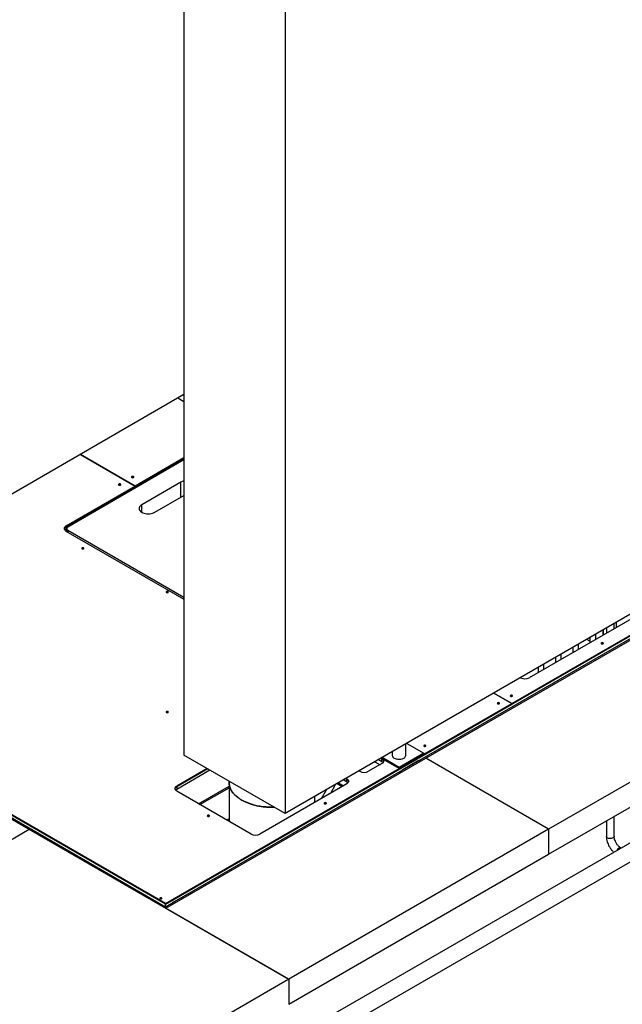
# Model space of a CAD drawing. Header units: millimetres. Extents: x 5 to 589, y 5 to 415.
# Tile 40 of 96: x 302 to 327, y 214 to 254. Entities that reach past the tile are written whole.
import ezdxf

# ---------------------------------------------------------------- set-up
doc = ezdxf.new("R2010")
doc.units = ezdxf.units.MM
doc.layers.add('TRAIT-FORT', color=4, linetype='Continuous', lineweight=25)

msp = doc.modelspace()

# ---------------------------------------------------------------- linework, layer by layer
at = {"layer": 'TRAIT-FORT', "color": 4, "linetype": 'Continuous', "lineweight": 25}
for p, q in [((308.88667, 279.78886), (308.88667, 223.69664)), ((313.01794, 277.40393), (313.01794, 221.31171)), ((371.3648, 245.66154), (299.60597, 204.25037)), ((299.9421, 203.6679), (371.70097, 245.07909)), ((322.27579, 225.7742), (347.02452, 240.06134)), ((308.88667, 238.41852), (300.0991, 233.34556)), ((308.88667, 238.12139), (308.62932, 238.26995)), ((306.89622, 234.68326), (304.65626, 235.97636)), ((304.65626, 235.97636), (306.89621, 234.68326)), ((304.06774, 233.01979), (308.88667, 235.8017)), ((308.88667, 235.75068), (304.13845, 233.00959)), ((308.88667, 235.83232), (306.89622, 234.68326)), ((306.89622, 234.65264), (308.88667, 235.8017)), ((306.82197, 235.03839), (306.8265, 235.03533)), ((308.75232, 234.83631), (307.16133, 233.91785)), ((308.75232, 234.224), (308.75232, 234.83631)), ((306.89621, 234.68326), (304.06779, 233.05044)), ((304.06779, 233.01982), (306.89621, 234.65264)), ((306.29164, 234.73224), (306.29617, 234.72918)), ((306.89621, 234.65264), (306.89621, 234.68326)), ((306.89621, 234.65264), (306.89622, 234.65264)), ((306.89622, 234.68326), (306.89622, 234.65264)), ((307.69166, 233.61169), (308.88667, 234.30156)), ((307.16133, 233.61169), (307.16133, 233.91785)), ((334.81804, 233.89664), (313.01794, 221.31171)), ((304.06774, 233.01979), (304.06774, 232.91773)), ((304.06774, 232.91773), (304.09451, 232.93318)), ((304.06779, 233.01982), (304.06779, 233.05044)), ((304.06779, 232.84634), (308.88667, 230.06446)), ((304.09451, 232.94836), (304.09451, 232.83091)), ((304.13845, 232.88713), (308.88667, 230.14604)), ((304.13845, 232.88713), (304.13845, 232.80555)), ((304.78904, 232.12994), (304.79357, 232.12688)), ((308.13365, 217.61012), (330.23074, 230.3665)), ((308.23618, 230.34404), (308.24072, 230.34099)), ((329.05076, 230.35885), (322.98731, 226.8585)), ((308.13365, 217.50805), (330.23074, 230.26443)), ((322.27579, 225.80482), (329.97613, 230.25013)), ((318.75816, 223.57004), (329.36476, 229.6931)), ((326.55296, 228.9169), (326.55296, 229.12531)), ((308.13365, 217.64074), (288.68822, 228.86635)), ((308.13365, 217.61012), (288.68822, 228.83573)), ((288.68822, 228.73366), (308.13365, 217.50805)), ((325.98805, 228.79919), (325.98805, 228.59078)), ((326.02466, 228.61192), (326.02466, 228.82033)), ((326.13743, 228.88543), (326.13743, 228.67702)), ((326.45493, 228.86031), (326.45493, 229.06872)), ((325.46935, 228.3515), (325.34095, 228.42563)), ((325.46935, 228.49976), (325.46935, 228.29135)), ((325.70735, 228.42874), (325.70735, 228.63715)), ((324.76225, 228.09155), (324.76225, 227.88314)), ((325.00025, 228.02054), (325.00025, 228.22895)), ((326.00224, 228.252), (326.00677, 228.24894)), ((324.05514, 227.68335), (324.05514, 227.47494)), ((324.29314, 227.61233), (324.29314, 227.82074)), ((323.34659, 227.27431), (323.34659, 227.0659)), ((323.58459, 227.2033), (323.58459, 227.41171)), ((291.96083, 226.79369), (302.56743, 220.67062)), ((322.63003, 226.86065), (322.63376, 226.8585)), ((334.38723, 226.79369), (323.78063, 220.67062)), ((322.27579, 225.80482), (321.53844, 226.23049)), ((321.53844, 226.23048), (322.27579, 225.80482)), ((322.28993, 226.10893), (322.29446, 226.10587)), ((308.13365, 217.61012), (322.27579, 225.7742)), ((318.68717, 223.73316), (322.27579, 225.80482)), ((321.7596, 225.80277), (321.76413, 225.79972)), ((322.27579, 225.80482), (322.27579, 225.7742)), ((322.27579, 225.7742), (322.27579, 225.80482)), ((322.27579, 225.7742), (322.27579, 225.7742)), ((323.78063, 219.64995), (334.38723, 225.77301)), ((308.23618, 225.4456), (308.24072, 225.44254)), ((317.9457, 223.68724), (317.9457, 224.15644)), ((317.98518, 224.17923), (318.68717, 223.77398)), ((318.7544, 224.06791), (318.75893, 224.06485)), ((308.15156, 217.44698), (318.75816, 223.57004)), ((313.01794, 221.31171), (308.88667, 223.69664)), ((316.97243, 223.42698), (316.82727, 223.51078)), ((316.97243, 223.52905), (316.91567, 223.56182)), ((316.97243, 223.55967), (316.94219, 223.57713)), ((317.67954, 223.15146), (316.94219, 223.57713)), ((317.67954, 223.15146), (316.97243, 223.55967)), ((316.97243, 223.52905), (316.97243, 223.55967)), ((316.97243, 223.42698), (316.97243, 223.52905)), ((317.67954, 223.19229), (316.97755, 223.59754)), ((317.3957, 223.83894), (317.3957, 223.68724)), ((318.68717, 223.77398), (317.67954, 223.19229)), ((317.67954, 223.15146), (318.68717, 223.73316)), ((318.68717, 223.73316), (318.68717, 223.77398)), ((323.78063, 220.67062), (318.75816, 223.57004)), ((308.13365, 217.64074), (317.67954, 223.15146)), ((309.83085, 223.15158), (308.58885, 222.43459)), ((309.85737, 223.13627), (308.58885, 222.40397)), ((309.94577, 223.08523), (308.58885, 222.3019)), ((316.97243, 223.35557), (316.42443, 223.03921)), ((316.68582, 223.42913), (316.89284, 223.30962)), ((317.67954, 223.19229), (317.67954, 223.15146)), ((318.422, 223.44739), (317.82096, 223.10042)), ((318.522, 223.45729), (318.48058, 223.4812)), ((318.522, 223.45729), (318.48058, 223.4812)), ((315.54054, 222.60037), (315.39538, 222.68417)), ((315.54054, 222.70244), (315.48378, 222.73521)), ((315.54054, 222.73306), (315.5103, 222.75052)), ((315.54054, 222.70244), (315.54054, 222.73306)), ((315.54054, 222.60037), (315.54054, 222.70244)), ((316.04063, 223.05667), (316.07087, 223.03921)), ((308.58885, 222.43459), (308.58885, 222.40397)), ((308.58885, 222.40397), (308.58885, 222.3019)), ((309.48186, 221.71496), (310.73036, 222.43571)), ((309.54045, 221.68114), (310.73036, 222.36806)), ((309.54045, 221.68114), (310.73036, 222.36806)), ((310.73036, 222.58165), (310.73036, 220.99422)), ((315.54054, 222.52895), (311.98297, 220.47521)), ((314.50964, 221.93383), (314.708, 222.28736)), ((315.06261, 222.49207), (314.86424, 222.13853)), ((315.14206, 222.53794), (315.34908, 222.41843)), ((315.14206, 222.53794), (315.34908, 222.41843)), ((315.20066, 222.57176), (315.40768, 222.45225)), ((311.62941, 220.47521), (308.58885, 222.23048)), ((314.23036, 221.7726), (314.23036, 222.01162)), ((314.68853, 221.72073), (314.69307, 221.71768)), ((309.91556, 221.21048), (309.92009, 221.20742)), ((310.73036, 221.0991), (310.67042, 221.02882)), ((326.45493, 220.3856), (326.45493, 221.19379)), ((326.13743, 221.0105), (326.13743, 220.38561)), ((291.96083, 214.54756), (302.56743, 220.67062)), ((302.56743, 220.67062), (313.17403, 214.54756)), ((323.78063, 220.67062), (313.17403, 214.54756)), ((323.78063, 220.67062), (323.78063, 219.64995)), ((326.73595, 219.90676), (326.72911, 219.91071)), ((313.17403, 213.52689), (323.78063, 219.64995)), ((309.05284, 218.03869), (308.4518, 217.69171)), ((309.15283, 218.04859), (309.11141, 218.0725)), ((309.15283, 218.04859), (309.11141, 218.0725)), ((307.97102, 217.8428), (307.97555, 217.83974)), ((308.1336, 217.50808), (308.1336, 217.45734)), ((308.13365, 217.61012), (308.13365, 217.64074)), ((308.13365, 217.50805), (308.13365, 217.61012)), ((308.23079, 217.49271), (308.16893, 217.52842)), ((313.17403, 214.54756), (308.15156, 217.44698)), ((313.17403, 214.54756), (302.56743, 208.4245)), ((313.17403, 214.54756), (313.17403, 213.52689))]:
    msp.add_line(p, q, dxfattribs=at)
at = {"layer": 'TRAIT-FORT', "color": 4, "linetype": 'Continuous', "lineweight": 25, "flags": 128}
for points in [[(306.228, 234.72612), (306.2426, 234.72049), (306.25982, 234.71851), (306.27704, 234.72049), (306.29164, 234.72612), (306.30139, 234.73455), (306.30482, 234.74449), (306.30139, 234.75443), (306.29164, 234.76286), (306.27704, 234.76849), (306.25982, 234.77047), (306.2426, 234.76849), (306.228, 234.76286), (306.21824, 234.75443), (306.21482, 234.74449), (306.21824, 234.73455), (306.228, 234.72612)], [(306.75833, 235.03227), (306.77293, 235.02664), (306.79015, 235.02466), (306.80737, 235.02664), (306.82197, 235.03227), (306.83172, 235.0407), (306.83515, 235.05064), (306.83172, 235.06058), (306.82197, 235.06901), (306.80737, 235.07464), (306.79015, 235.07662), (306.77293, 235.07464), (306.75833, 235.06901), (306.74857, 235.06058), (306.74515, 235.05064), (306.74857, 235.0407), (306.75833, 235.03227)], [(307.16133, 233.91785), (307.12311, 233.89202), (307.09237, 233.86305), (307.06985, 233.83167), (307.05611, 233.79864), (307.05149, 233.76477), (307.05611, 233.7309), (307.06985, 233.69787), (307.09237, 233.66649), (307.12311, 233.63752), (307.16133, 233.61169), (307.20607, 233.58963), (307.25625, 233.57188), (307.31061, 233.55888), (307.36783, 233.55095), (307.42649, 233.54829), (307.48516, 233.55095), (307.54237, 233.55888), (307.59674, 233.57188), (307.64691, 233.58963), (307.69166, 233.61169)], [(304.06779, 233.05044), (304.0367, 233.02857), (304.0136, 233.00362), (303.99937, 232.97655), (303.99457, 232.94839), (303.99937, 232.92024), (304.0136, 232.89316), (304.0367, 232.86821), (304.06779, 232.84634)], [(304.02253, 232.88206), (304.03665, 232.89586), (304.06774, 232.91773)], [(304.7254, 232.12382), (304.74, 232.11819), (304.75722, 232.11621), (304.77444, 232.11819), (304.78904, 232.12382), (304.79879, 232.13225), (304.80222, 232.14219), (304.79879, 232.15213), (304.78904, 232.16056), (304.77444, 232.16619), (304.75722, 232.16817), (304.74, 232.16619), (304.7254, 232.16056), (304.71564, 232.15213), (304.71222, 232.14219), (304.71564, 232.13225), (304.7254, 232.12382)], [(308.17254, 230.33793), (308.18714, 230.3323), (308.20436, 230.33032), (308.22158, 230.3323), (308.23618, 230.33793), (308.24594, 230.34635), (308.24936, 230.3563), (308.24594, 230.36624), (308.23618, 230.37467), (308.22158, 230.3803), (308.20436, 230.38227), (308.18714, 230.3803), (308.17254, 230.37467), (308.16279, 230.36624), (308.15936, 230.3563), (308.16279, 230.34635), (308.17254, 230.33793)], [(325.9386, 228.24588), (325.9532, 228.24025), (325.97042, 228.23827), (325.98764, 228.24025), (326.00224, 228.24588), (326.01199, 228.25431), (326.01542, 228.26425), (326.01199, 228.27419), (326.00224, 228.28262), (325.98764, 228.28825), (325.97042, 228.29023), (325.9532, 228.28825), (325.9386, 228.28262), (325.92885, 228.27419), (325.92542, 228.26425), (325.92885, 228.25431), (325.9386, 228.24588)], [(322.22629, 226.10281), (322.24089, 226.09718), (322.25811, 226.0952), (322.27533, 226.09718), (322.28993, 226.10281), (322.29968, 226.11124), (322.30311, 226.12118), (322.29968, 226.13112), (322.28993, 226.13955), (322.27533, 226.14518), (322.25811, 226.14716), (322.24089, 226.14518), (322.22629, 226.13955), (322.21653, 226.13112), (322.21311, 226.12118), (322.21653, 226.11124), (322.22629, 226.10281)], [(321.69596, 225.79666), (321.71056, 225.79103), (321.72778, 225.78905), (321.745, 225.79103), (321.7596, 225.79666), (321.76935, 225.80508), (321.77278, 225.81503), (321.76935, 225.82497), (321.7596, 225.83339), (321.745, 225.83903), (321.72778, 225.841), (321.71056, 225.83903), (321.69596, 225.83339), (321.6862, 225.82497), (321.68278, 225.81503), (321.6862, 225.80508), (321.69596, 225.79666)], [(308.17254, 225.43948), (308.18714, 225.43385), (308.20436, 225.43187), (308.22158, 225.43385), (308.23618, 225.43948), (308.24594, 225.44791), (308.24936, 225.45785), (308.24594, 225.46779), (308.23618, 225.47622), (308.22158, 225.48185), (308.20436, 225.48383), (308.18714, 225.48185), (308.17254, 225.47622), (308.16279, 225.46779), (308.15936, 225.45785), (308.16279, 225.44791), (308.17254, 225.43948)], [(318.69076, 224.06179), (318.70535, 224.05616), (318.72258, 224.05418), (318.7398, 224.05616), (318.7544, 224.06179), (318.76415, 224.07022), (318.76758, 224.08016), (318.76415, 224.0901), (318.7544, 224.09853), (318.7398, 224.10416), (318.72258, 224.10614), (318.70535, 224.10416), (318.69076, 224.09853), (318.681, 224.0901), (318.67758, 224.08016), (318.681, 224.07022), (318.69076, 224.06179)], [(316.97243, 223.55967), (317.00353, 223.5378), (317.02663, 223.51285), (317.04085, 223.48577), (317.04566, 223.45762), (317.04085, 223.42946), (317.02663, 223.40239), (317.00353, 223.37744), (316.97243, 223.35557)], [(317.47625, 223.57498), (317.51409, 223.55674), (317.55697, 223.5427), (317.60351, 223.5333), (317.6522, 223.52884), (317.70149, 223.52948), (317.74979, 223.53519), (317.79555, 223.54579), (317.8373, 223.56093), (317.87369, 223.58013), (317.90355, 223.60278), (317.92593, 223.62814), (317.94011, 223.65539), (317.94563, 223.68368), (317.9457, 223.68724)], [(317.01768, 223.39127), (317.00353, 223.40511), (316.97243, 223.42698)], [(315.54054, 222.73306), (315.57163, 222.71119), (315.59474, 222.68623), (315.60896, 222.65916), (315.61377, 222.631), (315.60896, 222.60285), (315.59474, 222.57577), (315.57163, 222.55082), (315.54054, 222.52895)], [(308.58885, 222.23048), (308.55776, 222.25235), (308.53466, 222.27731), (308.52043, 222.30438), (308.51563, 222.33254), (308.52043, 222.36069), (308.53466, 222.38777), (308.55776, 222.41272), (308.58885, 222.43459)], [(308.58885, 222.3019), (308.55776, 222.28003), (308.54361, 222.26619)], [(311.24292, 221.8673), (311.1578, 221.92008), (311.07941, 221.97623), (311.00817, 222.03547), (310.94442, 222.09749), (310.88851, 222.16198), (310.8407, 222.22861), (310.80125, 222.29703), (310.77035, 222.36691), (310.74817, 222.43788), (310.73482, 222.50958), (310.73036, 222.58165), (310.73246, 222.63109)], [(315.58579, 222.56466), (315.57163, 222.5785), (315.54054, 222.60037)], [(312.566, 221.57261), (312.48036, 221.5714), (312.35552, 221.57397), (312.23131, 221.58168), (312.10837, 221.59449), (311.98733, 221.61232), (311.8688, 221.6351), (311.75338, 221.6627), (311.64168, 221.69498), (311.53424, 221.73177), (311.43163, 221.7729), (311.33435, 221.81816), (311.24292, 221.8673)], [(314.62489, 221.71462), (314.63949, 221.70898), (314.65671, 221.70701), (314.67393, 221.70898), (314.68853, 221.71462), (314.69829, 221.72304), (314.70171, 221.73299), (314.69829, 221.74293), (314.68853, 221.75135), (314.67393, 221.75699), (314.65671, 221.75896), (314.63949, 221.75699), (314.62489, 221.75135), (314.61514, 221.74293), (314.61171, 221.73299), (314.61514, 221.72304), (314.62489, 221.71462)], [(309.85192, 221.20436), (309.86652, 221.19873), (309.88374, 221.19675), (309.90096, 221.19873), (309.91556, 221.20436), (309.92532, 221.21279), (309.92874, 221.22273), (309.92532, 221.23267), (309.91556, 221.2411), (309.90096, 221.24673), (309.88374, 221.24871), (309.86652, 221.24673), (309.85192, 221.2411), (309.84217, 221.23267), (309.83874, 221.22273), (309.84217, 221.21279), (309.85192, 221.20436)], [(310.66891, 221.02969), (310.71065, 221.07817), (310.73036, 221.09926)], [(326.45493, 220.3856), (326.45464, 220.38006), (326.44774, 220.35833), (326.43204, 220.33818), (326.40843, 220.32079), (326.37831, 220.30716), (326.34341, 220.2981), (326.30577, 220.29412), (326.26757, 220.29545), (326.23103, 220.30203), (326.19828, 220.31346), (326.17122, 220.32909), (326.15142, 220.34799), (326.14003, 220.36909), (326.13743, 220.38561)], [(326.72911, 219.91071), (326.72418, 219.91322), (326.70191, 219.91812), (326.67661, 219.91459), (326.64974, 219.90285), (326.62288, 219.88358), (326.59758, 219.85789), (326.5753, 219.82728), (326.5641, 219.80758)], [(307.90738, 217.83668), (307.92198, 217.83105), (307.9392, 217.82907), (307.95642, 217.83105), (307.97102, 217.83668), (307.98077, 217.84511), (307.9842, 217.85505), (307.98077, 217.86499), (307.97102, 217.87342), (307.95642, 217.87905), (307.9392, 217.88103), (307.92198, 217.87905), (307.90738, 217.87342), (307.89762, 217.86499), (307.8942, 217.85505), (307.89762, 217.84511), (307.90738, 217.83668)], [(309.13587, 218.05838), (309.13229, 218.06765), (309.12569, 218.08073), (309.12569, 218.08074)], [(309.13587, 218.05838), (309.13229, 218.06765), (309.12569, 218.08073), (309.12569, 218.08074)]]:
    msp.add_lwpolyline(points, dxfattribs=at)
at = {"layer": 'TRAIT-FORT', "color": 4, "linetype": 'Continuous', "lineweight": 25}
for centre, radius, start, end in [((306.26007, 234.67459), 0.06573, 61.295163, 123.843216), ((306.7904, 234.98074), 0.06573, 61.295163, 123.843219), ((308.98078, 234.42615), 0.46949, 101.563478, 119.118638), ((304.12403, 232.90007), 0.1323, 115.183875, 165.493736), ((304.12404, 232.90016), 0.13222, 115.175392, 165.581993), ((304.16169, 232.94836), 0.06549, 110.783421, 249.216579), ((304.75747, 232.07229), 0.06573, 61.295162, 123.843219), ((308.20461, 230.28639), 0.06573, 61.295162, 123.843222), ((325.97067, 228.19435), 0.06573, 61.295162, 123.843223), ((322.81054, 227.19968), 0.38426, 242.609672, 297.390328), ((322.25836, 226.05128), 0.06573, 61.295162, 123.843223), ((321.72803, 225.74512), 0.06573, 61.295162, 123.843219), ((308.20461, 225.38795), 0.06573, 61.295163, 123.843215), ((318.72283, 224.01026), 0.06573, 61.295162, 123.843221), ((316.91619, 223.40938), 0.13222, 14.417983, 64.824611), ((317.53259, 223.70043), 0.13752, 185.504576, 245.815565), ((318.38541, 223.42612), 0.12644, 18.901831, 30.052844), ((318.31967, 223.38742), 0.24603, 15.623773, 30.177059), ((317.9846, 222.84405), 0.30414, 122.549017, 157.28003), ((318.47808, 223.37454), 0.09193, 48.56737, 127.58679), ((315.4843, 222.58277), 0.13222, 14.418002, 64.824609), ((316.24765, 223.38039), 0.38426, 242.609672, 297.390328), ((317.43578, 222.87717), 0.24603, 15.623773, 30.177059), ((308.6451, 222.2843), 0.13222, 115.17539, 165.582015), ((314.65696, 221.66308), 0.06573, 61.295162, 123.84322), ((309.88399, 221.15283), 0.06573, 61.295163, 123.843216), ((311.80619, 220.81639), 0.38426, 242.609672, 297.390328), ((309.10891, 217.96584), 0.09193, 48.56737, 127.58679), ((308.9505, 217.97872), 0.24603, 15.623773, 30.177059), ((307.93945, 217.78515), 0.06573, 61.295162, 123.843223), ((308.61543, 217.43534), 0.30414, 122.549017, 157.28003)]:
    msp.add_arc(centre, radius, start, end, dxfattribs=at)
for points, knots in [([(310.73468, 222.62981), (310.73285, 222.61376), (310.72704, 222.56295), (310.73724, 222.4773), (310.7642, 222.37464), (310.80974, 222.27518), (310.87096, 222.18077), (310.9467, 222.09171), (311.03461, 222.00997), (311.13268, 221.93437), (311.20618, 221.88966), (311.24292, 221.8673)], [0, 0, 0, 0, 0.057310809, 0.181486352, 0.305001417, 0.427216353, 0.547531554, 0.663940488, 0.780359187, 0.890177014, 1, 1, 1, 1]), ([(311.24292, 221.8673), (311.28165, 221.84608), (311.35911, 221.80366), (311.49006, 221.74704), (311.63166, 221.69629), (311.78593, 221.65257), (311.94948, 221.61722), (312.12177, 221.59094), (312.29959, 221.57537), (312.44796, 221.56948), (312.53598, 221.57283), (312.56378, 221.57389)], [0, 0, 0, 0, 0.109818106, 0.219640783, 0.336050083, 0.452468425, 0.572783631, 0.694998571, 0.818513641, 0.942689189, 1, 1, 1, 1]), ([(326.13743, 220.38592), (326.13942, 220.34682), (326.14315, 220.27378), (326.16959, 220.16687), (326.20345, 220.07308), (326.23933, 219.99767), (326.27468, 219.93576), (326.31025, 219.88115), (326.35065, 219.82767), (326.39435, 219.777), (326.42406, 219.74871), (326.4384, 219.73505)], [0, 0, 0, 0, 0.17313512, 0.32343981, 0.45130143, 0.57360233, 0.65231868, 0.73171209, 0.83027133, 0.91805485, 1, 1, 1, 1]), ([(326.72884, 219.91087), (326.71084, 219.92259), (326.67683, 219.94473), (326.62801, 219.99165), (326.58598, 220.04141), (326.55031, 220.09295), (326.51799, 220.14975), (326.48716, 220.2181), (326.46704, 220.28383), (326.45657, 220.34206), (326.45548, 220.37063), (326.45493, 220.38528)], [0, 0, 0, 0, 0.13508127, 0.25524511, 0.35880358, 0.45913387, 0.55606374, 0.66945863, 0.82120033, 0.90825365, 1, 1, 1, 1])]:
    msp.add_open_spline(points, degree=3, knots=knots, dxfattribs=at)

doc.saveas('drawing.dxf')
